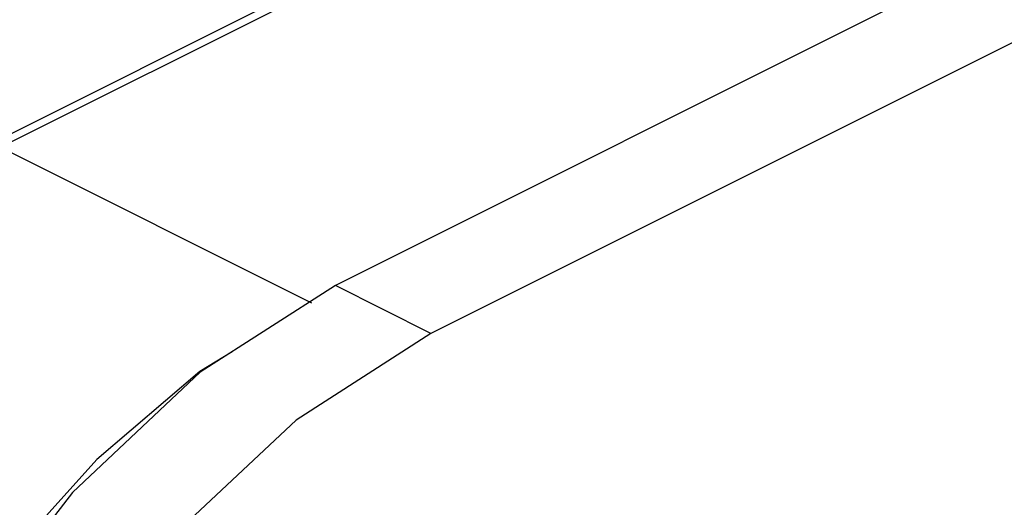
# Paper-space layout '005_EXP_CORICANT_PE_DRAWING_3_1' of a CAD drawing. Header units: millimetres. Extents: x 6 to 413, y 7 to 290.
# Tile 27 of 228: x 207.875 to 208.923, y 52.633 to 53.152. Entities that reach past the tile are written whole.
import ezdxf

# ---------------------------------------------------------------- set-up
doc = ezdxf.new("R2010")
doc.units = ezdxf.units.MM
doc.header["$LTSCALE"] = 23.1
doc.layers.add('000_FAN_TRAY_L_R_SUB_AL_BL18', color=7, linetype='CONTINUOUS')
doc.layers.add('FAN_TRAY_L_R_MP_BL13', color=7, linetype='CONTINUOUS')

# ---------------------------------------------------------------- blocks, each defined once
blk = doc.blocks.new('FAN_TRAY_L_R_MP_BL13', base_point=(211.5998, 55.8142))
at = {"layer": 'FAN_TRAY_L_R_MP_BL13', "color": 7, "linetype": 'Continuous'}
for p in [(209.2674, 53.3974), (208.3128, 52.8183)]:
    blk.add_line(p, (208.211, 52.8692), dxfattribs=at)
at = {"layer": 'FAN_TRAY_L_R_MP_BL13', "color": 3, "linetype": 'Continuous'}
blk.add_line((209.3692, 53.3465), (208.3128, 52.8183), dxfattribs=at)
at = {"layer": 'FAN_TRAY_L_R_MP_BL13', "color": 7, "linetype": 'Continuous'}
blk.add_lwpolyline([(208.211, 52.8692), (208.0673, 52.777), (207.9314, 52.6492), (207.8101, 52.4924), (207.7099, 52.3146)], dxfattribs=at)
at = {"layer": 'FAN_TRAY_L_R_MP_BL13', "color": 3, "linetype": 'Continuous'}
blk.add_lwpolyline([(208.3128, 52.8183), (208.1692, 52.7261), (208.0332, 52.5983), (207.9119, 52.4415), (207.8117, 52.2637)], dxfattribs=at)
blk = doc.blocks.new('000_FAN_TRAY_L_R_SUB_AL_BL18', base_point=(211.2732, 54.3192))
at = {"layer": '000_FAN_TRAY_L_R_SUB_AL_BL18', "color": 7, "linetype": 'Continuous'}
for p, q in [((207.8385, 53.0172), (208.8949, 53.5454)), ((207.8546, 53.0162), (208.911, 53.5444)), ((207.8546, 53.0162), (208.1855, 52.8507))]:
    blk.add_line(p, q, dxfattribs=at)
blk.add_lwpolyline([(208.1013, 52.7988), (208.0669, 52.7776), (207.9572, 52.6841), (207.8556, 52.5714), (207.7642, 52.4422)], dxfattribs=at)

psp = doc.layouts.new('005_EXP_CORICANT_PE_DRAWING_3_1')

# ---------------------------------------------------------------- block references
at = {"layer": '000_FAN_TRAY_L_R_SUB_AL_BL18'}
psp.add_blockref('000_FAN_TRAY_L_R_SUB_AL_BL18', (211.2732, 54.3192), dxfattribs=at)
at = {"layer": 'FAN_TRAY_L_R_MP_BL13'}
psp.add_blockref('FAN_TRAY_L_R_MP_BL13', (211.5998, 55.8142), dxfattribs=at)

doc.saveas('drawing.dxf')
